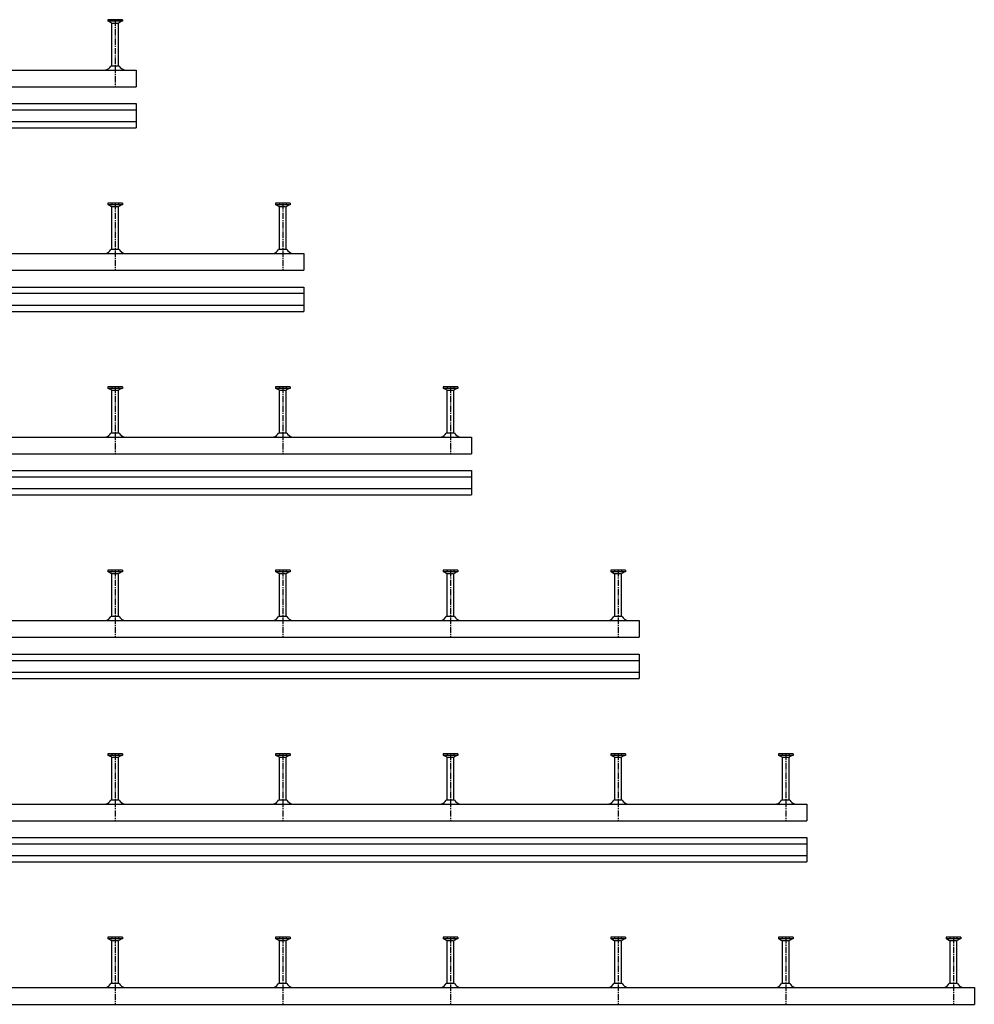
# Model space of a CAD drawing. Header units: millimetres. Extents: x -218 to 5901, y -4888 to 2743.
# Tile 16 of 25: x 3742 to 4881, y -3744 to -2569. Entities that reach past the tile are written whole.
import ezdxf

# ---------------------------------------------------------------- set-up
doc = ezdxf.new("R2010")
doc.units = ezdxf.units.MM
doc.header["$LTSCALE"] = 10
doc.linetypes.add('MITTE2', pattern=[1.125, 0.75, -0.125, 0.125, -0.125])
doc.layers.add('HALFEN', color=2, linetype='CONTINUOUS')

msp = doc.modelspace()

# ---------------------------------------------------------------- linework, layer by layer
at = {"layer": 'HALFEN'}
for p, q in [((3847.5, -2568.8), (3847.5, -2570.7)), ((3865, -2568.8), (3847.5, -2568.8)), ((3865, -2570.7), (3847.5, -2570.7)), ((3848.3, -2570.7), (3851.8, -2572.5)), ((3852.2, -2568.8), (3852.2, -2570.4)), ((3852.3, -2624.1), (3852.3, -2573.2)), ((3852.8, -2572.8), (3859.7, -2572.8)), ((3860.3, -2568.8), (3860.3, -2570.4)), ((3860.3, -2624.1), (3860.3, -2573.2)), ((3864.3, -2570.7), (3860.7, -2572.5)), ((3865, -2568.8), (3865, -2570.7)), ((-168.7, -2628.8), (3881.3, -2628.8)), ((3861.2, -2624.1), (3851.3, -2624.1)), ((3881.3, -2628.8), (3881.3, -2648.8)), ((-168.7, -2648.8), (3881.3, -2648.8)), ((-168.7, -2668.8), (3881.3, -2668.8)), ((-168.7, -2676.3), (3881.3, -2676.3)), ((3881.3, -2668.8), (3881.3, -2697.8)), ((-168.7, -2690.3), (3881.3, -2690.3)), ((-168.7, -2697.8), (3881.3, -2697.8)), ((3865, -2787.8), (3847.5, -2787.8)), ((3847.5, -2787.8), (3847.5, -2789.7)), ((3865, -2789.7), (3847.5, -2789.7)), ((3848.3, -2789.7), (3851.8, -2791.5)), ((3852.2, -2787.8), (3852.2, -2789.4)), ((3852.3, -2843.1), (3852.3, -2792.2)), ((3852.8, -2791.8), (3859.7, -2791.8)), ((3860.3, -2787.8), (3860.3, -2789.4)), ((3860.3, -2843.1), (3860.3, -2792.2)), ((3864.3, -2789.7), (3860.7, -2791.5)), ((3865, -2787.8), (3865, -2789.7)), ((4047.5, -2787.8), (4047.5, -2789.7)), ((4065, -2787.8), (4047.5, -2787.8)), ((4065, -2789.7), (4047.5, -2789.7)), ((4048.3, -2789.7), (4051.8, -2791.5)), ((4052.2, -2787.8), (4052.2, -2789.4)), ((4052.3, -2843.1), (4052.3, -2792.2)), ((4052.8, -2791.8), (4059.7, -2791.8)), ((4060.3, -2787.8), (4060.3, -2789.4)), ((4060.3, -2843.1), (4060.3, -2792.2)), ((4064.3, -2789.7), (4060.7, -2791.5)), ((4065, -2787.8), (4065, -2789.7)), ((3861.2, -2843.1), (3851.3, -2843.1)), ((4061.2, -2843.1), (4051.3, -2843.1)), ((-168.7, -2847.8), (4081.3, -2847.8)), ((4081.3, -2847.8), (4081.3, -2867.8)), ((-168.7, -2867.8), (4081.3, -2867.8)), ((-168.7, -2887.8), (4081.3, -2887.8)), ((4081.3, -2887.8), (4081.3, -2916.8)), ((-168.7, -2895.3), (4081.3, -2895.3)), ((-168.7, -2909.3), (4081.3, -2909.3)), ((-168.7, -2916.8), (4081.3, -2916.8)), ((3865, -3006.8), (3847.5, -3006.8)), ((3847.5, -3006.8), (3847.5, -3008.7)), ((3852.2, -3006.8), (3852.2, -3008.4)), ((3860.3, -3006.8), (3860.3, -3008.4)), ((3865, -3006.8), (3865, -3008.7)), ((4065, -3006.8), (4047.5, -3006.8)), ((4047.5, -3006.8), (4047.5, -3008.7)), ((4052.2, -3006.8), (4052.2, -3008.4)), ((4060.3, -3006.8), (4060.3, -3008.4)), ((4065, -3006.8), (4065, -3008.7)), ((4247.5, -3006.8), (4247.5, -3008.7)), ((4265, -3006.8), (4247.5, -3006.8)), ((4252.2, -3006.8), (4252.2, -3008.4)), ((4260.3, -3006.8), (4260.3, -3008.4)), ((4265, -3006.8), (4265, -3008.7)), ((3865, -3008.7), (3847.5, -3008.7)), ((3848.3, -3008.7), (3851.8, -3010.5)), ((3852.3, -3062.1), (3852.3, -3011.2)), ((3852.8, -3010.8), (3859.7, -3010.8)), ((3860.3, -3062.1), (3860.3, -3011.2)), ((3864.3, -3008.7), (3860.7, -3010.5)), ((4065, -3008.7), (4047.5, -3008.7)), ((4048.3, -3008.7), (4051.8, -3010.5)), ((4052.3, -3062.1), (4052.3, -3011.2)), ((4052.8, -3010.8), (4059.7, -3010.8)), ((4060.3, -3062.1), (4060.3, -3011.2)), ((4064.3, -3008.7), (4060.7, -3010.5)), ((4265, -3008.7), (4247.5, -3008.7)), ((4248.3, -3008.7), (4251.8, -3010.5)), ((4252.3, -3062.1), (4252.3, -3011.2)), ((4252.8, -3010.8), (4259.7, -3010.8)), ((4260.3, -3062.1), (4260.3, -3011.2)), ((4264.3, -3008.7), (4260.7, -3010.5)), ((3861.2, -3062.1), (3851.3, -3062.1)), ((4061.2, -3062.1), (4051.3, -3062.1)), ((4261.2, -3062.1), (4251.3, -3062.1)), ((-168.7, -3066.8), (4281.3, -3066.8)), ((4281.3, -3066.8), (4281.3, -3086.8)), ((-168.7, -3086.8), (4281.3, -3086.8)), ((-168.7, -3106.8), (4281.3, -3106.8)), ((4281.3, -3106.8), (4281.3, -3135.8)), ((-168.7, -3114.3), (4281.3, -3114.3)), ((-168.7, -3128.3), (4281.3, -3128.3)), ((-168.7, -3135.8), (4281.3, -3135.8)), ((3865, -3225.8), (3847.5, -3225.8)), ((3847.5, -3225.8), (3847.5, -3227.7)), ((3865, -3227.7), (3847.5, -3227.7)), ((3848.3, -3227.7), (3851.8, -3229.5)), ((3852.2, -3225.8), (3852.2, -3227.4)), ((3852.3, -3281.1), (3852.3, -3230.2)), ((3852.8, -3229.8), (3859.7, -3229.8)), ((3860.3, -3225.8), (3860.3, -3227.4)), ((3860.3, -3281.1), (3860.3, -3230.2)), ((3864.3, -3227.7), (3860.7, -3229.5)), ((3865, -3225.8), (3865, -3227.7)), ((4065, -3225.8), (4047.5, -3225.8)), ((4047.5, -3225.8), (4047.5, -3227.7)), ((4065, -3227.7), (4047.5, -3227.7)), ((4048.3, -3227.7), (4051.8, -3229.5)), ((4052.2, -3225.8), (4052.2, -3227.4)), ((4052.3, -3281.1), (4052.3, -3230.2)), ((4052.8, -3229.8), (4059.7, -3229.8)), ((4060.3, -3225.8), (4060.3, -3227.4)), ((4060.3, -3281.1), (4060.3, -3230.2)), ((4064.3, -3227.7), (4060.7, -3229.5)), ((4065, -3225.8), (4065, -3227.7)), ((4247.5, -3225.8), (4247.5, -3227.7)), ((4265, -3225.8), (4247.5, -3225.8)), ((4265, -3227.7), (4247.5, -3227.7)), ((4248.3, -3227.7), (4251.8, -3229.5)), ((4252.2, -3225.8), (4252.2, -3227.4)), ((4252.3, -3281.1), (4252.3, -3230.2)), ((4252.8, -3229.8), (4259.7, -3229.8)), ((4260.3, -3225.8), (4260.3, -3227.4)), ((4260.3, -3281.1), (4260.3, -3230.2)), ((4264.3, -3227.7), (4260.7, -3229.5)), ((4265, -3225.8), (4265, -3227.7)), ((4447.5, -3225.8), (4447.5, -3227.7)), ((4465, -3225.8), (4447.5, -3225.8)), ((4465, -3227.7), (4447.5, -3227.7)), ((4448.3, -3227.7), (4451.8, -3229.5)), ((4452.2, -3225.8), (4452.2, -3227.4)), ((4452.3, -3281.1), (4452.3, -3230.2)), ((4452.8, -3229.8), (4459.7, -3229.8)), ((4460.3, -3225.8), (4460.3, -3227.4)), ((4460.3, -3281.1), (4460.3, -3230.2)), ((4464.3, -3227.7), (4460.7, -3229.5)), ((4465, -3225.8), (4465, -3227.7)), ((-168.7, -3285.8), (4481.3, -3285.8)), ((3861.2, -3281.1), (3851.3, -3281.1)), ((4061.2, -3281.1), (4051.3, -3281.1)), ((4261.2, -3281.1), (4251.3, -3281.1)), ((4461.2, -3281.1), (4451.3, -3281.1)), ((4481.3, -3285.8), (4481.3, -3305.8)), ((-168.7, -3305.8), (4481.3, -3305.8)), ((-168.7, -3325.8), (4481.3, -3325.8)), ((-168.7, -3333.3), (4481.3, -3333.3)), ((4481.3, -3325.8), (4481.3, -3354.8)), ((-168.7, -3347.3), (4481.3, -3347.3)), ((-168.7, -3354.8), (4481.3, -3354.8)), ((3865, -3444.8), (3847.5, -3444.8)), ((3847.5, -3444.8), (3847.5, -3446.7)), ((3865, -3446.7), (3847.5, -3446.7)), ((3848.3, -3446.7), (3851.8, -3448.5)), ((3852.2, -3444.8), (3852.2, -3446.4)), ((3852.3, -3500.1), (3852.3, -3449.2)), ((3852.8, -3448.8), (3859.7, -3448.8)), ((3860.3, -3444.8), (3860.3, -3446.4)), ((3860.3, -3500.1), (3860.3, -3449.2)), ((3864.3, -3446.7), (3860.7, -3448.5)), ((3865, -3444.8), (3865, -3446.7)), ((4065, -3444.8), (4047.5, -3444.8)), ((4047.5, -3444.8), (4047.5, -3446.7)), ((4065, -3446.7), (4047.5, -3446.7)), ((4048.3, -3446.7), (4051.8, -3448.5)), ((4052.2, -3444.8), (4052.2, -3446.4)), ((4052.3, -3500.1), (4052.3, -3449.2)), ((4052.8, -3448.8), (4059.7, -3448.8)), ((4060.3, -3444.8), (4060.3, -3446.4)), ((4060.3, -3500.1), (4060.3, -3449.2)), ((4064.3, -3446.7), (4060.7, -3448.5)), ((4065, -3444.8), (4065, -3446.7)), ((4247.5, -3444.8), (4247.5, -3446.7)), ((4265, -3444.8), (4247.5, -3444.8)), ((4265, -3446.7), (4247.5, -3446.7)), ((4248.3, -3446.7), (4251.8, -3448.5)), ((4252.2, -3444.8), (4252.2, -3446.4)), ((4252.3, -3500.1), (4252.3, -3449.2)), ((4252.8, -3448.8), (4259.7, -3448.8)), ((4260.3, -3444.8), (4260.3, -3446.4)), ((4260.3, -3500.1), (4260.3, -3449.2)), ((4264.3, -3446.7), (4260.7, -3448.5)), ((4265, -3444.8), (4265, -3446.7)), ((4465, -3444.8), (4447.5, -3444.8)), ((4447.5, -3444.8), (4447.5, -3446.7)), ((4465, -3446.7), (4447.5, -3446.7)), ((4448.3, -3446.7), (4451.8, -3448.5)), ((4452.2, -3444.8), (4452.2, -3446.4)), ((4452.3, -3500.1), (4452.3, -3449.2)), ((4452.8, -3448.8), (4459.7, -3448.8)), ((4460.3, -3444.8), (4460.3, -3446.4)), ((4460.3, -3500.1), (4460.3, -3449.2)), ((4464.3, -3446.7), (4460.7, -3448.5)), ((4465, -3444.8), (4465, -3446.7)), ((4647.5, -3444.8), (4647.5, -3446.7)), ((4665, -3444.8), (4647.5, -3444.8)), ((4665, -3446.7), (4647.5, -3446.7)), ((4648.3, -3446.7), (4651.8, -3448.5)), ((4652.2, -3444.8), (4652.2, -3446.4)), ((4652.3, -3500.1), (4652.3, -3449.2)), ((4652.8, -3448.8), (4659.7, -3448.8)), ((4660.3, -3444.8), (4660.3, -3446.4)), ((4660.3, -3500.1), (4660.3, -3449.2)), ((4664.3, -3446.7), (4660.7, -3448.5)), ((4665, -3444.8), (4665, -3446.7)), ((3861.2, -3500.1), (3851.3, -3500.1)), ((4061.2, -3500.1), (4051.3, -3500.1)), ((4261.2, -3500.1), (4251.3, -3500.1)), ((4461.2, -3500.1), (4451.3, -3500.1)), ((4661.2, -3500.1), (4651.3, -3500.1)), ((-168.7, -3504.8), (4681.3, -3504.8)), ((4681.3, -3504.8), (4681.3, -3524.8)), ((-168.7, -3524.8), (4681.3, -3524.8)), ((-168.7, -3544.8), (4681.3, -3544.8)), ((4681.3, -3544.8), (4681.3, -3573.8)), ((-168.7, -3552.3), (4681.3, -3552.3)), ((-168.7, -3566.3), (4681.3, -3566.3)), ((-168.7, -3573.8), (4681.3, -3573.8)), ((3865, -3663.8), (3847.5, -3663.8)), ((3847.5, -3663.8), (3847.5, -3665.7)), ((3865, -3665.7), (3847.5, -3665.7)), ((3848.3, -3665.7), (3851.8, -3667.5)), ((3852.2, -3663.8), (3852.2, -3665.4)), ((3860.3, -3663.8), (3860.3, -3665.4)), ((3864.3, -3665.7), (3860.7, -3667.5)), ((3865, -3663.8), (3865, -3665.7)), ((4065, -3663.8), (4047.5, -3663.8)), ((4047.5, -3663.8), (4047.5, -3665.7)), ((4065, -3665.7), (4047.5, -3665.7)), ((4048.3, -3665.7), (4051.8, -3667.5)), ((4052.2, -3663.8), (4052.2, -3665.4)), ((4060.3, -3663.8), (4060.3, -3665.4)), ((4064.3, -3665.7), (4060.7, -3667.5)), ((4065, -3663.8), (4065, -3665.7)), ((4247.5, -3663.8), (4247.5, -3665.7)), ((4265, -3663.8), (4247.5, -3663.8)), ((4265, -3665.7), (4247.5, -3665.7)), ((4248.3, -3665.7), (4251.8, -3667.5)), ((4252.2, -3663.8), (4252.2, -3665.4)), ((4260.3, -3663.8), (4260.3, -3665.4)), ((4264.3, -3665.7), (4260.7, -3667.5)), ((4265, -3663.8), (4265, -3665.7)), ((4465, -3663.8), (4447.5, -3663.8)), ((4447.5, -3663.8), (4447.5, -3665.7)), ((4465, -3665.7), (4447.5, -3665.7)), ((4448.3, -3665.7), (4451.8, -3667.5)), ((4452.2, -3663.8), (4452.2, -3665.4)), ((4460.3, -3663.8), (4460.3, -3665.4)), ((4464.3, -3665.7), (4460.7, -3667.5)), ((4465, -3663.8), (4465, -3665.7)), ((4665, -3663.8), (4647.5, -3663.8)), ((4647.5, -3663.8), (4647.5, -3665.7)), ((4665, -3665.7), (4647.5, -3665.7)), ((4648.3, -3665.7), (4651.8, -3667.5)), ((4652.2, -3663.8), (4652.2, -3665.4)), ((4660.3, -3663.8), (4660.3, -3665.4)), ((4664.3, -3665.7), (4660.7, -3667.5)), ((4665, -3663.8), (4665, -3665.7)), ((4847.5, -3663.8), (4847.5, -3665.7)), ((4865, -3663.8), (4847.5, -3663.8)), ((4865, -3665.7), (4847.5, -3665.7)), ((4848.3, -3665.7), (4851.8, -3667.5)), ((4852.2, -3663.8), (4852.2, -3665.4)), ((4860.3, -3663.8), (4860.3, -3665.4)), ((4864.3, -3665.7), (4860.7, -3667.5)), ((4865, -3663.8), (4865, -3665.7)), ((3852.3, -3719.1), (3852.3, -3668.2)), ((3852.8, -3667.8), (3859.7, -3667.8)), ((3860.3, -3719.1), (3860.3, -3668.2)), ((4052.3, -3719.1), (4052.3, -3668.2)), ((4052.8, -3667.8), (4059.7, -3667.8)), ((4060.3, -3719.1), (4060.3, -3668.2)), ((4252.3, -3719.1), (4252.3, -3668.2)), ((4252.8, -3667.8), (4259.7, -3667.8)), ((4260.3, -3719.1), (4260.3, -3668.2)), ((4452.3, -3719.1), (4452.3, -3668.2)), ((4452.8, -3667.8), (4459.7, -3667.8)), ((4460.3, -3719.1), (4460.3, -3668.2)), ((4652.3, -3719.1), (4652.3, -3668.2)), ((4652.8, -3667.8), (4659.7, -3667.8)), ((4660.3, -3719.1), (4660.3, -3668.2)), ((4852.3, -3719.1), (4852.3, -3668.2)), ((4852.8, -3667.8), (4859.7, -3667.8)), ((4860.3, -3719.1), (4860.3, -3668.2)), ((-168.7, -3723.8), (4881.3, -3723.8)), ((3861.2, -3719.1), (3851.3, -3719.1)), ((4061.2, -3719.1), (4051.3, -3719.1)), ((4261.2, -3719.1), (4251.3, -3719.1)), ((4461.2, -3719.1), (4451.3, -3719.1)), ((4661.2, -3719.1), (4651.3, -3719.1)), ((4861.2, -3719.1), (4851.3, -3719.1)), ((4881.3, -3723.8), (4881.3, -3743.8)), ((-168.7, -3743.8), (4881.3, -3743.8))]:
    msp.add_line(p, q, dxfattribs=at)
at = {"layer": 'HALFEN', "color": 1, "linetype": 'MITTE2'}
for p, q in [((3856.3, -2568.8), (3856.3, -2648.8)), ((3856.3, -2787.8), (3856.3, -2867.8)), ((4056.3, -2787.8), (4056.3, -2867.8)), ((3856.3, -3006.8), (3856.3, -3086.8)), ((4056.3, -3006.8), (4056.3, -3086.8)), ((4256.3, -3006.8), (4256.3, -3086.8)), ((3856.3, -3225.8), (3856.3, -3305.8)), ((4056.3, -3225.8), (4056.3, -3305.8)), ((4256.3, -3225.8), (4256.3, -3305.8)), ((4456.3, -3225.8), (4456.3, -3305.8)), ((3856.3, -3444.8), (3856.3, -3524.8)), ((4056.3, -3444.8), (4056.3, -3524.8)), ((4256.3, -3444.8), (4256.3, -3524.8)), ((4456.3, -3444.8), (4456.3, -3524.8)), ((4656.3, -3444.8), (4656.3, -3524.8)), ((3856.3, -3663.8), (3856.3, -3743.8)), ((4056.3, -3663.8), (4056.3, -3743.8)), ((4256.3, -3663.8), (4256.3, -3743.8)), ((4456.3, -3663.8), (4456.3, -3743.8)), ((4656.3, -3663.8), (4656.3, -3743.8)), ((4856.3, -3663.8), (4856.3, -3743.8))]:
    msp.add_line(p, q, dxfattribs=at)
at = {"layer": 'HALFEN'}
for centre, radius, start, end in [((3851.5, -2573.2), 0.8, 0, 62.3005), ((3861.1, -2573.2), 0.8, 117.6995, 180), ((3842.7, -2619), 10, 285.1143, 329.2679), ((3869.8, -2619), 10, 210.7321, 254.8857), ((3851.5, -2792.2), 0.8, 0, 62.3005), ((3861.1, -2792.2), 0.8, 117.6995, 180), ((4051.5, -2792.2), 0.8, 0, 62.3005), ((4061.1, -2792.2), 0.8, 117.6995, 180), ((3842.7, -2838), 10, 285.1143, 329.2679), ((3869.8, -2838), 10, 210.7321, 254.8857), ((4042.7, -2838), 10, 285.1143, 329.2679), ((4069.8, -2838), 10, 210.7321, 254.8857), ((3851.5, -3011.2), 0.8, 0, 62.3005), ((3861.1, -3011.2), 0.8, 117.6995, 180), ((4051.5, -3011.2), 0.8, 0, 62.3005), ((4061.1, -3011.2), 0.8, 117.6995, 180), ((4251.5, -3011.2), 0.8, 0, 62.3005), ((4261.1, -3011.2), 0.8, 117.6995, 180), ((3842.7, -3057), 10, 285.1143, 329.2679), ((3869.8, -3057), 10, 210.7321, 254.8857), ((4042.7, -3057), 10, 285.1143, 329.2679), ((4069.8, -3057), 10, 210.7321, 254.8857), ((4242.7, -3057), 10, 285.1143, 329.2679), ((4269.8, -3057), 10, 210.7321, 254.8857), ((3851.5, -3230.2), 0.8, 0, 62.3005), ((3861.1, -3230.2), 0.8, 117.6995, 180), ((4051.5, -3230.2), 0.8, 0, 62.3005), ((4061.1, -3230.2), 0.8, 117.6995, 180), ((4251.5, -3230.2), 0.8, 0, 62.3005), ((4261.1, -3230.2), 0.8, 117.6995, 180), ((4451.5, -3230.2), 0.8, 0, 62.3005), ((4461.1, -3230.2), 0.8, 117.6995, 180), ((3842.7, -3276), 10, 285.1143, 329.2679), ((3869.8, -3276), 10, 210.7321, 254.8857), ((4042.7, -3276), 10, 285.1143, 329.2679), ((4069.8, -3276), 10, 210.7321, 254.8857), ((4242.7, -3276), 10, 285.1143, 329.2679), ((4269.8, -3276), 10, 210.7321, 254.8857), ((4442.7, -3276), 10, 285.1143, 329.2679), ((4469.8, -3276), 10, 210.7321, 254.8857), ((3851.5, -3449.2), 0.8, 0, 62.3005), ((3861.1, -3449.2), 0.8, 117.6995, 180), ((4051.5, -3449.2), 0.8, 0, 62.3005), ((4061.1, -3449.2), 0.8, 117.6995, 180), ((4251.5, -3449.2), 0.8, 0, 62.3005), ((4261.1, -3449.2), 0.8, 117.6995, 180), ((4451.5, -3449.2), 0.8, 0, 62.3005), ((4461.1, -3449.2), 0.8, 117.6995, 180), ((4651.5, -3449.2), 0.8, 0, 62.3005), ((4661.1, -3449.2), 0.8, 117.6995, 180), ((3842.7, -3495), 10, 285.1143, 329.2679), ((3869.8, -3495), 10, 210.7321, 254.8857), ((4042.7, -3495), 10, 285.1143, 329.2679), ((4069.8, -3495), 10, 210.7321, 254.8857), ((4242.7, -3495), 10, 285.1143, 329.2679), ((4269.8, -3495), 10, 210.7321, 254.8857), ((4442.7, -3495), 10, 285.1143, 329.2679), ((4469.8, -3495), 10, 210.7321, 254.8857), ((4642.7, -3495), 10, 285.1143, 329.2679), ((4669.8, -3495), 10, 210.7321, 254.8857), ((3851.5, -3668.2), 0.8, 0, 62.3005), ((3861.1, -3668.2), 0.8, 117.6995, 180), ((4051.5, -3668.2), 0.8, 0, 62.3005), ((4061.1, -3668.2), 0.8, 117.6995, 180), ((4251.5, -3668.2), 0.8, 0, 62.3005), ((4261.1, -3668.2), 0.8, 117.6995, 180), ((4451.5, -3668.2), 0.8, 0, 62.3005), ((4461.1, -3668.2), 0.8, 117.6995, 180), ((4651.5, -3668.2), 0.8, 0, 62.3005), ((4661.1, -3668.2), 0.8, 117.6995, 180), ((4851.5, -3668.2), 0.8, 0, 62.3005), ((4861.1, -3668.2), 0.8, 117.6995, 180), ((3842.7, -3714), 10, 285.1143, 329.2679), ((3869.8, -3714), 10, 210.7321, 254.8857), ((4042.7, -3714), 10, 285.1143, 329.2679), ((4069.8, -3714), 10, 210.7321, 254.8857), ((4242.7, -3714), 10, 285.1143, 329.2679), ((4269.8, -3714), 10, 210.7321, 254.8857), ((4442.7, -3714), 10, 285.1143, 329.2679), ((4469.8, -3714), 10, 210.7321, 254.8857), ((4642.7, -3714), 10, 285.1143, 329.2679), ((4669.8, -3714), 10, 210.7321, 254.8857), ((4842.7, -3714), 10, 285.1143, 329.2679), ((4869.8, -3714), 10, 210.7321, 254.8857)]:
    msp.add_arc(centre, radius, start, end, dxfattribs=at)

doc.saveas('drawing.dxf')
